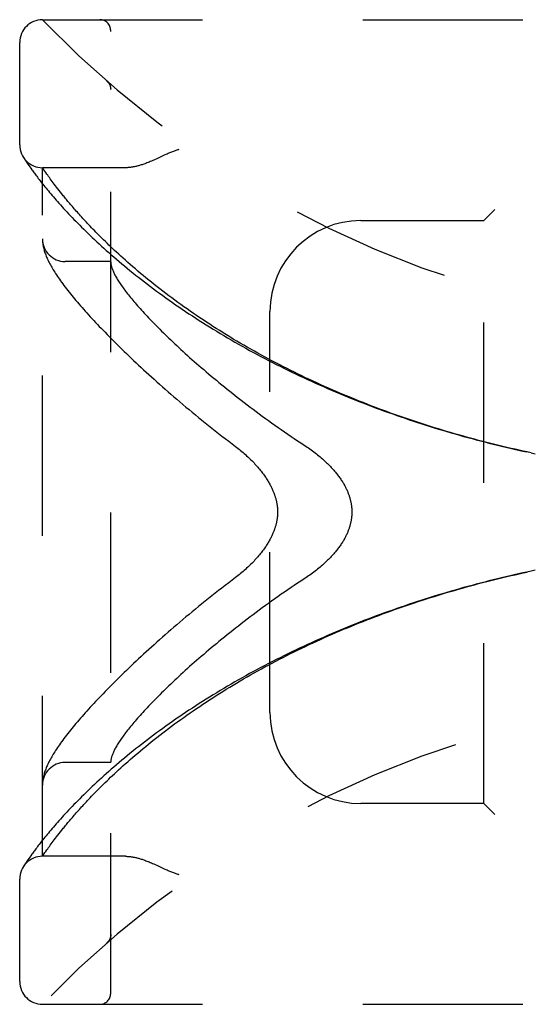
# Model space of a CAD drawing. Header units: inches. Extents: x 0 to 80, y 0 to 51.8.
# Tile 3 of 50: x 7.9 to 9.3, y 18.9 to 21.6. Entities that reach past the tile are written whole.
import ezdxf

# ---------------------------------------------------------------- set-up
doc = ezdxf.new("R2010")
doc.units = ezdxf.units.IN
doc.header["$LTSCALE"] = 4.4
doc.header["$MEASUREMENT"] = 0
doc.linetypes.add('HIDDEN', pattern=[0.2, 0.1, -0.1])
doc.layers.add('DOOR_ASSEMBLY', color=7, linetype='CONTINUOUS')

msp = doc.modelspace()

# ---------------------------------------------------------------- linework, layer by layer
at = {"layer": 'DOOR_ASSEMBLY', "color": 8, "linetype": 'HIDDEN'}
for p, q in [((7.9605, 21.6267), (10.0242, 21.6267)), ((8.148, 18.9542), (8.148, 21.5967)), ((7.898, 21.2829), (7.898, 21.5642)), ((8.1379, 21.4578), (8.1377, 21.458)), ((8.148, 21.4354), (8.148, 21.4399)), ((7.9091, 21.2473), (7.9077, 21.2494)), ((7.9077, 21.2494), (7.908, 21.2489)), ((7.9091, 21.2473), (7.911, 21.2443)), ((7.911, 21.2443), (7.9134, 21.2407)), ((7.9134, 21.2407), (7.9157, 21.2372)), ((7.9157, 21.2372), (7.9185, 21.2332)), ((7.9185, 21.2332), (7.9206, 21.2301)), ((7.9206, 21.2301), (7.923, 21.2267)), ((7.923, 21.2267), (7.9256, 21.223)), ((7.9256, 21.223), (7.9284, 21.219)), ((7.9284, 21.219), (7.9315, 21.2146)), ((8.1885, 21.2204), (7.9605, 21.2204)), ((7.9605, 19.3304), (7.9605, 21.2204)), ((7.9616, 21.2187), (7.9611, 21.2195)), ((7.9645, 21.2145), (7.9616, 21.2187)), ((7.9673, 21.2105), (7.9645, 21.2145)), ((7.9699, 21.2068), (7.9673, 21.2105)), ((7.9728, 21.2027), (7.9699, 21.2068)), ((7.9749, 21.1997), (7.9728, 21.2027)), ((7.9771, 21.1966), (7.9749, 21.1997)), ((7.9795, 21.1934), (7.9771, 21.1966)), ((7.9819, 21.19), (7.9795, 21.1934)), ((7.9845, 21.1865), (7.9819, 21.19)), ((7.9872, 21.1829), (7.9845, 21.1865)), ((7.9901, 21.1791), (7.9872, 21.1829)), ((7.993, 21.1751), (7.9901, 21.1791)), ((7.9962, 21.171), (7.993, 21.1751)), ((7.9994, 21.1668), (7.9962, 21.171)), ((8.0028, 21.1625), (7.9994, 21.1668)), ((8.0063, 21.158), (8.0028, 21.1625)), ((8.0099, 21.1533), (8.0063, 21.158)), ((8.0138, 21.1486), (8.0099, 21.1533)), ((8.0177, 21.1436), (8.0138, 21.1486)), ((9.203, 21.1054), (9.173, 21.0754)), ((8.8355, 21.0754), (9.173, 21.0754)), ((9.173, 19.4754), (9.173, 21.0754)), ((7.9606, 21.0196), (7.9607, 21.0189)), ((7.9607, 21.0189), (7.9608, 21.0182)), ((7.9608, 21.0182), (7.9608, 21.0175)), ((7.9608, 21.0175), (7.9609, 21.0169)), ((7.9609, 21.0169), (7.9609, 21.0162)), ((7.9609, 21.0162), (7.961, 21.0155)), ((7.961, 21.0155), (7.9611, 21.0148)), ((7.9611, 21.0148), (7.9612, 21.0141)), ((7.9612, 21.0141), (7.9613, 21.0134)), ((7.9613, 21.0134), (7.9614, 21.0127)), ((7.9614, 21.0127), (7.9615, 21.012)), ((8.148, 20.9629), (8.023, 20.9629)), ((8.5855, 19.7254), (8.5855, 20.8254)), ((9.3034, 20.4378), (9.2914, 20.4403)), ((9.303, 20.4378), (9.3145, 20.4354)), ((9.3145, 20.1154), (9.303, 20.113)), ((8.148, 19.5879), (8.023, 19.5879)), ((7.9607, 19.5316), (7.9606, 19.5309)), ((7.9608, 19.5329), (7.9607, 19.5323)), ((7.9607, 19.5323), (7.9607, 19.5316)), ((7.9609, 19.5343), (7.9608, 19.5336)), ((7.9608, 19.5336), (7.9608, 19.5329)), ((7.961, 19.535), (7.9609, 19.5343)), ((7.9611, 19.5356), (7.961, 19.535)), ((7.9612, 19.537), (7.9611, 19.5363)), ((7.9611, 19.5363), (7.9611, 19.5356)), ((7.9613, 19.5377), (7.9612, 19.537)), ((7.9615, 19.5388), (7.9613, 19.5377)), ((9.173, 19.4754), (8.8355, 19.4754)), ((9.173, 19.4754), (9.203, 19.4454)), ((7.993, 19.3757), (7.9962, 19.3798)), ((7.9962, 19.3798), (7.9994, 19.384)), ((7.9994, 19.384), (8.0028, 19.3883)), ((8.0028, 19.3883), (8.0063, 19.3928)), ((8.0063, 19.3928), (8.0099, 19.3975)), ((8.0099, 19.3975), (8.0137, 19.4022)), ((7.9728, 19.3481), (7.9749, 19.3511)), ((7.9749, 19.3511), (7.9771, 19.3542)), ((7.9771, 19.3542), (7.9795, 19.3574)), ((7.9795, 19.3574), (7.9819, 19.3608)), ((7.9819, 19.3608), (7.9845, 19.3643)), ((7.9845, 19.3643), (7.9872, 19.368)), ((7.9872, 19.368), (7.9901, 19.3718)), ((7.9901, 19.3718), (7.993, 19.3757)), ((7.923, 19.3241), (7.9206, 19.3207)), ((7.9256, 19.3278), (7.923, 19.3241)), ((7.9284, 19.3318), (7.9256, 19.3278)), ((7.9605, 19.3304), (7.9646, 19.3364)), ((8.1885, 19.3304), (7.9605, 19.3304)), ((7.9646, 19.3364), (7.9673, 19.3404)), ((7.9673, 19.3404), (7.9699, 19.344)), ((7.9699, 19.344), (7.9728, 19.3481)), ((7.9097, 19.3045), (7.908, 19.3019)), ((7.9116, 19.3073), (7.9097, 19.3045)), ((7.9134, 19.3101), (7.9116, 19.3073)), ((7.9157, 19.3136), (7.9134, 19.3101)), ((7.9185, 19.3176), (7.9157, 19.3136)), ((7.9206, 19.3207), (7.9185, 19.3176)), ((8.2824, 19.3023), (8.2953, 19.2963)), ((7.898, 18.9867), (7.898, 19.2679)), ((8.148, 19.1155), (8.148, 19.1109)), ((8.1377, 19.0928), (8.1379, 19.093)), ((7.9605, 18.9242), (10.0242, 18.9242))]:
    msp.add_line(p, q, dxfattribs=at)
for points in [[(8.1418, 21.4536), (8.1416, 21.4538), (8.1414, 21.4541), (8.1412, 21.4543), (8.1411, 21.4545), (8.1409, 21.4548), (8.1407, 21.455), (8.1405, 21.4552), (8.1403, 21.4554), (8.1401, 21.4556), (8.1399, 21.4559), (8.1397, 21.4561), (8.1395, 21.4563), (8.1393, 21.4565), (8.139, 21.4567), (8.1388, 21.4569), (8.1386, 21.4571), (8.1384, 21.4574), (8.1382, 21.4576), (8.1379, 21.4578), (8.1377, 21.458)], [(8.1418, 21.4536), (8.1421, 21.4531), (8.1425, 21.4527), (8.1428, 21.4522), (8.1432, 21.4517), (8.1435, 21.4512), (8.1438, 21.4506), (8.1441, 21.4501), (8.1444, 21.4496), (8.1447, 21.4491), (8.1449, 21.4485), (8.1452, 21.448), (8.1455, 21.4474), (8.1457, 21.4468), (8.1459, 21.4463)], [(8.1459, 21.4463), (8.1461, 21.4457), (8.1464, 21.4451), (8.1465, 21.4445), (8.1467, 21.4439), (8.1469, 21.4433), (8.1471, 21.4428), (8.1472, 21.4422), (8.1473, 21.4415), (8.1475, 21.4409), (8.1476, 21.4403), (8.1477, 21.4397), (8.1478, 21.4391), (8.1478, 21.4385), (8.1479, 21.4379), (8.1479, 21.4372), (8.148, 21.4366), (8.148, 21.436), (8.148, 21.4356)], [(8.3355, 21.2704), (8.3334, 21.2698), (8.3314, 21.2692), (8.3293, 21.2685), (8.3271, 21.2678), (8.3249, 21.267), (8.3227, 21.2662), (8.3203, 21.2653), (8.3178, 21.2644), (8.3152, 21.2633), (8.3124, 21.2621), (8.3094, 21.2609), (8.3062, 21.2595), (8.3028, 21.2579), (8.2992, 21.2563), (8.2953, 21.2545), (8.2824, 21.2485)], [(8.2824, 21.2485), (8.2783, 21.2466), (8.2743, 21.2447), (8.2705, 21.243), (8.2668, 21.2414), (8.2634, 21.2399), (8.26, 21.2384), (8.2568, 21.2371), (8.2536, 21.2358), (8.2506, 21.2346), (8.2477, 21.2335), (8.2448, 21.2324), (8.242, 21.2314), (8.2394, 21.2304), (8.2367, 21.2295), (8.2342, 21.2287), (8.2317, 21.2279), (8.2293, 21.2272), (8.2269, 21.2265), (8.2246, 21.2258), (8.2223, 21.2252), (8.2201, 21.2246), (8.2179, 21.2241), (8.2158, 21.2236), (8.2137, 21.2232), (8.2116, 21.2228), (8.2096, 21.2224), (8.2077, 21.2221), (8.2058, 21.2218), (8.2039, 21.2215), (8.202, 21.2213), (8.2002, 21.2211), (8.1985, 21.2209), (8.1967, 21.2207), (8.195, 21.2206), (8.1933, 21.2205), (8.1917, 21.2205), (8.1901, 21.2204), (8.1885, 21.2204)], [(7.9315, 21.2146), (7.9332, 21.2123), (7.9349, 21.21), (7.9367, 21.2075), (7.9386, 21.205), (7.9406, 21.2023), (7.9426, 21.1996), (7.9447, 21.1968), (7.9469, 21.194), (7.9492, 21.191), (7.9515, 21.1879), (7.954, 21.1848), (7.9565, 21.1816), (7.9591, 21.1783), (7.9618, 21.1748), (7.9646, 21.1714), (7.9675, 21.1678), (7.9705, 21.1641), (7.9736, 21.1603), (7.9768, 21.1565), (7.9801, 21.1526), (7.9835, 21.1486), (7.9869, 21.1445), (7.9905, 21.1403), (7.9942, 21.136), (7.998, 21.1316), (8.0019, 21.1272), (8.0059, 21.1227), (8.0101, 21.1181), (8.0143, 21.1134), (8.0186, 21.1086), (8.0231, 21.1038), (8.0277, 21.0989), (8.0323, 21.0939), (8.0371, 21.0889), (8.042, 21.0837), (8.047, 21.0785), (8.0522, 21.0733), (8.0574, 21.0679), (8.0628, 21.0626), (8.0682, 21.0571), (8.0738, 21.0516), (8.0795, 21.046), (8.0853, 21.0404), (8.0913, 21.0347), (8.0973, 21.029), (8.1035, 21.0232), (8.1097, 21.0173), (8.1161, 21.0115), (8.1226, 21.0055), (8.1292, 20.9996), (8.1359, 20.9936), (8.1427, 20.9876), (8.1496, 20.9815), (8.1566, 20.9754), (8.1638, 20.9693), (8.171, 20.9631), (8.1784, 20.957), (8.1858, 20.9508), (8.1933, 20.9445), (8.201, 20.9383), (8.2087, 20.9321), (8.2165, 20.9258), (8.2245, 20.9196), (8.2325, 20.9133), (8.2406, 20.907), (8.2488, 20.9008), (8.2571, 20.8945), (8.2654, 20.8882), (8.2739, 20.8819), (8.2824, 20.8757), (8.2911, 20.8694), (8.2998, 20.8631), (8.3086, 20.8569), (8.3174, 20.8506), (8.3264, 20.8444), (8.3354, 20.8382), (8.3445, 20.832), (8.3537, 20.8258), (8.363, 20.8197), (8.3723, 20.8135), (8.3817, 20.8074), (8.3911, 20.8013), (8.4006, 20.7953), (8.4102, 20.7892), (8.4198, 20.7832), (8.4296, 20.7772), (8.4393, 20.7713), (8.4491, 20.7653), (8.459, 20.7594), (8.469, 20.7536), (8.479, 20.7477), (8.489, 20.742), (8.4991, 20.7362), (8.5093, 20.7305), (8.5195, 20.7248), (8.5297, 20.7191), (8.54, 20.7135), (8.5504, 20.7079), (8.5607, 20.7024), (8.5712, 20.6969), (8.5816, 20.6914), (8.5922, 20.686), (8.6027, 20.6806), (8.6133, 20.6753), (8.624, 20.67), (8.6346, 20.6648), (8.6454, 20.6596), (8.6561, 20.6544), (8.6669, 20.6493), (8.6777, 20.6442), (8.6886, 20.6392), (8.6994, 20.6342), (8.7103, 20.6293), (8.7213, 20.6244), (8.7323, 20.6195), (8.7433, 20.6147), (8.7543, 20.61), (8.7654, 20.6053), (8.7764, 20.6006), (8.7875, 20.596), (8.7987, 20.5915), (8.8098, 20.5869), (8.821, 20.5825), (8.8322, 20.578), (8.8434, 20.5737), (8.8547, 20.5693), (8.8659, 20.5651), (8.8772, 20.5608), (8.8885, 20.5566), (8.8999, 20.5525), (8.9112, 20.5484), (8.9226, 20.5444), (8.9339, 20.5404), (8.9453, 20.5364), (8.9567, 20.5325), (8.9681, 20.5287), (8.9796, 20.5249), (8.991, 20.5211), (9.0025, 20.5174), (9.0139, 20.5138), (9.0254, 20.5102), (9.0369, 20.5066), (9.0484, 20.5031), (9.0599, 20.4996), (9.0714, 20.4962), (9.083, 20.4928), (9.0945, 20.4895), (9.106, 20.4863), (9.1176, 20.483), (9.1292, 20.4798), (9.1407, 20.4767), (9.1523, 20.4736), (9.1639, 20.4706), (9.1754, 20.4676), (9.187, 20.4647), (9.1986, 20.4618), (9.2102, 20.4589), (9.2218, 20.4561), (9.2334, 20.4534), (9.245, 20.4507), (9.2566, 20.448), (9.2682, 20.4454), (9.2798, 20.4428), (9.2914, 20.4403)], [(7.9611, 21.2195), (7.9605, 21.2204), (7.9605, 21.2204)], [(9.2922, 20.4401), (9.2811, 20.4426), (9.27, 20.445), (9.2588, 20.4475), (9.2477, 20.4501), (9.2366, 20.4527), (9.2255, 20.4553), (9.2143, 20.458), (9.2032, 20.4607), (9.1921, 20.4635), (9.181, 20.4663), (9.1699, 20.4691), (9.1588, 20.472), (9.1477, 20.475), (9.1366, 20.478), (9.1256, 20.481), (9.1145, 20.4841), (9.1034, 20.4872), (9.0924, 20.4903), (9.0813, 20.4936), (9.0703, 20.4968), (9.0593, 20.5001), (9.0482, 20.5034), (9.0372, 20.5068), (9.0262, 20.5103), (9.0153, 20.5138), (9.0043, 20.5173), (8.9933, 20.5208), (8.9824, 20.5245), (8.9714, 20.5281), (8.9605, 20.5318), (8.9496, 20.5356), (8.9387, 20.5394), (8.9278, 20.5432), (8.917, 20.5471), (8.9062, 20.551), (8.8953, 20.555), (8.8845, 20.559), (8.8737, 20.5631), (8.863, 20.5672), (8.8522, 20.5714), (8.8415, 20.5756), (8.8308, 20.5798), (8.8201, 20.5841), (8.8095, 20.5885), (8.7988, 20.5929), (8.7882, 20.5973), (8.7776, 20.6018), (8.7671, 20.6063), (8.7565, 20.6108), (8.746, 20.6155), (8.7355, 20.6201), (8.7251, 20.6248), (8.7147, 20.6296), (8.7043, 20.6343), (8.6939, 20.6392), (8.6836, 20.644), (8.6733, 20.649), (8.663, 20.6539), (8.6528, 20.6589), (8.6426, 20.664), (8.6324, 20.6691), (8.6223, 20.6742), (8.6122, 20.6794), (8.6021, 20.6846), (8.5921, 20.6898), (8.5822, 20.6951), (8.5722, 20.7005), (8.5624, 20.7058), (8.5525, 20.7113), (8.5427, 20.7167), (8.533, 20.7222), (8.5233, 20.7277), (8.5136, 20.7333), (8.504, 20.7389), (8.4944, 20.7445), (8.4849, 20.7502), (8.4755, 20.7559), (8.4661, 20.7616), (8.4567, 20.7674), (8.4474, 20.7732), (8.4382, 20.779), (8.429, 20.7848), (8.4199, 20.7907), (8.4109, 20.7966), (8.4019, 20.8026), (8.393, 20.8085), (8.3841, 20.8145), (8.3753, 20.8205), (8.3666, 20.8265), (8.3579, 20.8326), (8.3493, 20.8386), (8.3408, 20.8447), (8.3324, 20.8508), (8.324, 20.8569), (8.3157, 20.863), (8.3075, 20.8691), (8.2994, 20.8752), (8.2914, 20.8814), (8.2834, 20.8875), (8.2755, 20.8937), (8.2677, 20.8998), (8.26, 20.9059), (8.2524, 20.9121), (8.2449, 20.9182), (8.2374, 20.9243), (8.2301, 20.9304), (8.2228, 20.9365), (8.2157, 20.9426), (8.2087, 20.9486), (8.2018, 20.9545), (8.1951, 20.9604), (8.1886, 20.9662), (8.1822, 20.9719), (8.1761, 20.9774), (8.1701, 20.9829), (8.1644, 20.9882), (8.1588, 20.9933), (8.1534, 20.9984), (8.1482, 21.0033), (8.1431, 21.0082), (8.1381, 21.0129), (8.1334, 21.0176), (8.1287, 21.0221), (8.1241, 21.0266), (8.1197, 21.031), (8.1154, 21.0353), (8.1112, 21.0396), (8.1072, 21.0437), (8.1032, 21.0477), (8.0993, 21.0517), (8.0956, 21.0556), (8.0919, 21.0595), (8.0883, 21.0633), (8.0847, 21.067), (8.0813, 21.0707), (8.0779, 21.0743), (8.0746, 21.0779), (8.0714, 21.0814), (8.0683, 21.0849), (8.0652, 21.0882), (8.0622, 21.0916), (8.0593, 21.0949), (8.0564, 21.0981), (8.0536, 21.1013), (8.0508, 21.1044), (8.0481, 21.1075), (8.0455, 21.1105), (8.0429, 21.1135), (8.0404, 21.1165), (8.0379, 21.1194), (8.0354, 21.1223), (8.0331, 21.1251), (8.0307, 21.1279), (8.0285, 21.1306), (8.0262, 21.1333), (8.024, 21.1359), (8.0219, 21.1385), (8.0198, 21.1411), (8.0177, 21.1436)], [(7.9605, 21.0243), (7.9605, 21.024), (7.9605, 21.0236), (7.9605, 21.0232), (7.9605, 21.0229), (7.9605, 21.0225), (7.9605, 21.0221), (7.9605, 21.0218), (7.9605, 21.0214), (7.9606, 21.021), (7.9606, 21.0207), (7.9606, 21.0203), (7.9606, 21.0196)], [(7.9615, 21.012), (7.9618, 21.0094), (7.9623, 21.0067), (7.9628, 21.0039), (7.9634, 21.0012), (7.9641, 20.9983), (7.9649, 20.9955), (7.9657, 20.9926), (7.9666, 20.9897), (7.9675, 20.9868), (7.9685, 20.9839), (7.9696, 20.981), (7.9708, 20.978), (7.972, 20.9751), (7.9733, 20.9721), (7.9746, 20.9691), (7.976, 20.9661), (7.9775, 20.963), (7.979, 20.96), (7.9807, 20.9568), (7.9823, 20.9537), (7.9841, 20.9505), (7.986, 20.9472), (7.9879, 20.9439), (7.9899, 20.9405), (7.992, 20.937), (7.9943, 20.9334), (7.9966, 20.9298), (7.999, 20.9261), (8.0016, 20.9222), (8.0043, 20.9183), (8.0071, 20.9142), (8.0101, 20.91), (8.0132, 20.9058), (8.0163, 20.9014), (8.0196, 20.897), (8.023, 20.8926), (8.0264, 20.8881), (8.03, 20.8836), (8.0335, 20.8791), (8.0372, 20.8745), (8.0409, 20.8699), (8.0447, 20.8653), (8.0486, 20.8606), (8.0525, 20.8559), (8.0566, 20.8512), (8.0607, 20.8464), (8.0649, 20.8415), (8.0692, 20.8366), (8.0735, 20.8317), (8.078, 20.8267), (8.0825, 20.8217), (8.0871, 20.8166), (8.0918, 20.8115), (8.0966, 20.8063), (8.1014, 20.8011), (8.1064, 20.7958), (8.1114, 20.7904), (8.1165, 20.785), (8.1217, 20.7796), (8.127, 20.7741), (8.1324, 20.7686), (8.1379, 20.7629), (8.1435, 20.7573), (8.1492, 20.7516), (8.1549, 20.7458), (8.1608, 20.74), (8.1667, 20.7341), (8.1727, 20.7282), (8.1789, 20.7222), (8.1851, 20.7161), (8.1914, 20.71), (8.1978, 20.7039), (8.2043, 20.6977), (8.211, 20.6914), (8.2177, 20.6851), (8.2245, 20.6788), (8.2314, 20.6724), (8.2384, 20.6659), (8.2454, 20.6594), (8.2526, 20.6528), (8.2599, 20.6462), (8.2673, 20.6396), (8.2748, 20.6329), (8.2824, 20.6261), (8.29, 20.6193), (8.2978, 20.6125), (8.3057, 20.6056), (8.3136, 20.5987), (8.3217, 20.5917), (8.3298, 20.5847), (8.3381, 20.5777), (8.3464, 20.5706), (8.3548, 20.5635), (8.3633, 20.5564), (8.3719, 20.5492), (8.3806, 20.5421), (8.3894, 20.5349), (8.3983, 20.5276), (8.4072, 20.5204), (8.4163, 20.5131), (8.4254, 20.5059), (8.4346, 20.4986), (8.4439, 20.4913), (8.4532, 20.484), (8.4626, 20.4767), (8.4721, 20.4694), (8.4817, 20.4621), (8.4912, 20.4548)], [(8.148, 20.9619), (8.148, 20.9616), (8.148, 20.9613), (8.148, 20.961), (8.148, 20.9606), (8.1481, 20.9602), (8.1481, 20.9598), (8.1481, 20.9593), (8.1482, 20.9589)], [(8.1482, 20.9589), (8.1484, 20.9571), (8.1487, 20.9553), (8.149, 20.9534), (8.1494, 20.9516), (8.1499, 20.9496), (8.1505, 20.9476), (8.1512, 20.9456), (8.1519, 20.9435), (8.1527, 20.9413), (8.1535, 20.9391), (8.1545, 20.9369), (8.1555, 20.9346), (8.1566, 20.9323), (8.1577, 20.9299), (8.1589, 20.9274), (8.1603, 20.9249), (8.1616, 20.9224), (8.1631, 20.9198), (8.1646, 20.9171), (8.1662, 20.9144), (8.1679, 20.9117), (8.1697, 20.9089), (8.1715, 20.906), (8.1735, 20.9031), (8.1755, 20.9002), (8.1775, 20.8972), (8.1797, 20.8941), (8.1819, 20.891), (8.1843, 20.8878), (8.1866, 20.8846), (8.1891, 20.8813), (8.1917, 20.878), (8.1943, 20.8746), (8.197, 20.8711), (8.1998, 20.8676), (8.2027, 20.8641), (8.2057, 20.8605), (8.2087, 20.8568), (8.2118, 20.8531), (8.2151, 20.8493), (8.2184, 20.8455), (8.2217, 20.8416), (8.2252, 20.8377), (8.2288, 20.8337), (8.2324, 20.8297), (8.2361, 20.8256), (8.2399, 20.8214), (8.2439, 20.8172), (8.2478, 20.8129), (8.2519, 20.8086), (8.2561, 20.8042), (8.2603, 20.7998), (8.2647, 20.7953), (8.2691, 20.7908), (8.2737, 20.7862), (8.2783, 20.7815), (8.283, 20.7768), (8.2878, 20.7721), (8.2927, 20.7673), (8.2977, 20.7624), (8.3027, 20.7575), (8.3079, 20.7525), (8.3132, 20.7475), (8.3185, 20.7424), (8.324, 20.7373), (8.3295, 20.7321), (8.3352, 20.7268), (8.3409, 20.7216), (8.3467, 20.7162), (8.3527, 20.7108), (8.3587, 20.7054), (8.3648, 20.6999), (8.371, 20.6944), (8.3773, 20.6888), (8.3837, 20.6832), (8.3902, 20.6776), (8.3968, 20.6719), (8.4035, 20.6661), (8.4103, 20.6603), (8.4171, 20.6545), (8.4241, 20.6486), (8.4311, 20.6427), (8.4383, 20.6368), (8.4455, 20.6308), (8.4529, 20.6248), (8.4603, 20.6188), (8.4678, 20.6128), (8.4754, 20.6067), (8.4831, 20.6006), (8.4908, 20.5944), (8.4987, 20.5883), (8.5066, 20.5821), (8.5146, 20.5759), (8.5227, 20.5697), (8.5309, 20.5635), (8.5392, 20.5573), (8.5475, 20.5511), (8.5559, 20.5448), (8.5644, 20.5386), (8.5729, 20.5324), (8.5815, 20.5262), (8.5902, 20.5199), (8.5989, 20.5137), (8.6077, 20.5075), (8.6166, 20.5014), (8.6255, 20.4952), (8.6344, 20.4891), (8.6434, 20.483), (8.6524, 20.4769), (8.6615, 20.4708), (8.6706, 20.4648), (8.6798, 20.4589)], [(8.6798, 20.4589), (8.6837, 20.4563), (8.6876, 20.4537), (8.6914, 20.4511), (8.6952, 20.4484), (8.6989, 20.4458), (8.7025, 20.4431), (8.7061, 20.4404), (8.7096, 20.4377), (8.7131, 20.435), (8.7165, 20.4323), (8.7198, 20.4296), (8.7231, 20.4269), (8.7263, 20.4242), (8.7294, 20.4215), (8.7324, 20.4188), (8.7354, 20.4161), (8.7383, 20.4134), (8.7411, 20.4107), (8.7439, 20.4081), (8.7465, 20.4054), (8.7491, 20.4028), (8.7516, 20.4002), (8.7541, 20.3976), (8.7565, 20.395), (8.7588, 20.3924), (8.761, 20.3899), (8.7632, 20.3874), (8.7653, 20.3849), (8.7673, 20.3824), (8.7693, 20.3799), (8.7712, 20.3774), (8.7731, 20.375), (8.7749, 20.3726), (8.7766, 20.3702), (8.7783, 20.3679), (8.7799, 20.3655), (8.7815, 20.3632), (8.783, 20.3609), (8.7844, 20.3586), (8.7858, 20.3563), (8.7872, 20.3541), (8.7885, 20.3519), (8.7897, 20.3497), (8.7909, 20.3475), (8.7921, 20.3453), (8.7932, 20.3432), (8.7943, 20.341), (8.7953, 20.3389), (8.7963, 20.3368), (8.7972, 20.3347), (8.7981, 20.3327), (8.799, 20.3306), (8.7998, 20.3286), (8.8006, 20.3265), (8.8014, 20.3245), (8.8021, 20.3225), (8.8028, 20.3205), (8.8035, 20.3186), (8.8041, 20.3166), (8.8047, 20.3147), (8.8052, 20.3127), (8.8058, 20.3108), (8.8062, 20.3089), (8.8067, 20.307), (8.8072, 20.3051), (8.8076, 20.3032), (8.8079, 20.3013), (8.8083, 20.2994), (8.8086, 20.2975), (8.8089, 20.2957), (8.8092, 20.2938), (8.8094, 20.2919), (8.8096, 20.2901), (8.8098, 20.2882), (8.81, 20.2864), (8.8101, 20.2846), (8.8103, 20.2827), (8.8103, 20.2809), (8.8104, 20.2791), (8.8104, 20.2772), (8.8105, 20.2754), (8.8104, 20.2736), (8.8104, 20.2717), (8.8103, 20.2699), (8.8103, 20.2681), (8.8101, 20.2662), (8.81, 20.2644), (8.8098, 20.2626), (8.8096, 20.2607), (8.8094, 20.2589), (8.8092, 20.257), (8.8089, 20.2552), (8.8086, 20.2533), (8.8083, 20.2514), (8.8079, 20.2495), (8.8076, 20.2476), (8.8072, 20.2458), (8.8067, 20.2439), (8.8062, 20.2419), (8.8058, 20.24), (8.8052, 20.2381), (8.8047, 20.2362), (8.8041, 20.2342), (8.8035, 20.2322), (8.8028, 20.2303), (8.8021, 20.2283), (8.8014, 20.2263), (8.8006, 20.2243), (8.7998, 20.2222), (8.799, 20.2202), (8.7981, 20.2182), (8.7972, 20.2161), (8.7963, 20.214), (8.7953, 20.2119), (8.7943, 20.2098), (8.7932, 20.2077), (8.7921, 20.2055), (8.7909, 20.2033), (8.7897, 20.2012), (8.7885, 20.1989), (8.7872, 20.1967), (8.7858, 20.1945), (8.7844, 20.1922), (8.783, 20.1899), (8.7815, 20.1876), (8.7799, 20.1853), (8.7783, 20.183), (8.7766, 20.1806), (8.7749, 20.1782), (8.7731, 20.1758), (8.7712, 20.1734), (8.7693, 20.1709), (8.7673, 20.1684), (8.7653, 20.166), (8.7632, 20.1634), (8.761, 20.1609), (8.7588, 20.1584), (8.7565, 20.1558), (8.7541, 20.1532), (8.7516, 20.1506), (8.7491, 20.148), (8.7465, 20.1454), (8.7439, 20.1428), (8.7411, 20.1401), (8.7383, 20.1374), (8.7354, 20.1347), (8.7324, 20.132), (8.7294, 20.1293), (8.7263, 20.1266), (8.7231, 20.1239), (8.7198, 20.1212), (8.7165, 20.1185), (8.7131, 20.1158), (8.7096, 20.1131), (8.7061, 20.1104), (8.7025, 20.1077), (8.6989, 20.105), (8.6952, 20.1024), (8.6914, 20.0998), (8.6876, 20.0971), (8.6837, 20.0945), (8.6798, 20.092)], [(8.4912, 20.4548), (8.4947, 20.4522), (8.4981, 20.4495), (8.5016, 20.4468), (8.505, 20.444), (8.5083, 20.4412), (8.5116, 20.4384), (8.5149, 20.4356), (8.5181, 20.4328), (8.5213, 20.4299), (8.5244, 20.4271), (8.5274, 20.4242), (8.5304, 20.4213), (8.5334, 20.4185), (8.5362, 20.4156), (8.539, 20.4127), (8.5418, 20.4099), (8.5444, 20.407), (8.547, 20.4042), (8.5496, 20.4013), (8.552, 20.3985), (8.5544, 20.3957), (8.5567, 20.3929), (8.559, 20.3901), (8.5612, 20.3874), (8.5633, 20.3847), (8.5654, 20.382), (8.5674, 20.3793), (8.5693, 20.3766), (8.5712, 20.374), (8.573, 20.3714), (8.5747, 20.3688), (8.5763, 20.3663), (8.5779, 20.3638), (8.5795, 20.3613), (8.5809, 20.3589), (8.5824, 20.3564), (8.5837, 20.3541), (8.585, 20.3517), (8.5863, 20.3494), (8.5875, 20.3471), (8.5886, 20.3448), (8.5898, 20.3426), (8.5908, 20.3404), (8.5918, 20.3382), (8.5928, 20.336), (8.5937, 20.3339), (8.5946, 20.3318), (8.5954, 20.3297), (8.5962, 20.3277), (8.597, 20.3257), (8.5977, 20.3237), (8.5984, 20.3217), (8.599, 20.3198), (8.5996, 20.3179), (8.6002, 20.316), (8.6008, 20.3141), (8.6013, 20.3123), (8.6018, 20.3105), (8.6022, 20.3087), (8.6027, 20.3069), (8.6031, 20.3051), (8.6034, 20.3034), (8.6038, 20.3016), (8.6041, 20.2999), (8.6044, 20.2982), (8.6047, 20.2965), (8.605, 20.2948), (8.6052, 20.2932), (8.6054, 20.2915), (8.6056, 20.2899), (8.6058, 20.2883), (8.6059, 20.2866), (8.606, 20.285), (8.6061, 20.2834), (8.6062, 20.2818), (8.6063, 20.2802), (8.6063, 20.2786), (8.6064, 20.277), (8.6064, 20.2754), (8.6064, 20.2738), (8.6063, 20.2722), (8.6063, 20.2706), (8.6062, 20.269), (8.6061, 20.2674), (8.606, 20.2658), (8.6059, 20.2642), (8.6058, 20.2625), (8.6056, 20.2609), (8.6054, 20.2593), (8.6052, 20.2576), (8.605, 20.256), (8.6047, 20.2543), (8.6044, 20.2526), (8.6041, 20.2509), (8.6038, 20.2492), (8.6034, 20.2474), (8.6031, 20.2457), (8.6027, 20.2439), (8.6022, 20.2421), (8.6018, 20.2403), (8.6013, 20.2385), (8.6008, 20.2367), (8.6002, 20.2348), (8.5996, 20.2329), (8.599, 20.231), (8.5984, 20.2291), (8.5977, 20.2271), (8.597, 20.2251), (8.5962, 20.2231), (8.5954, 20.2211), (8.5946, 20.219), (8.5937, 20.2169), (8.5928, 20.2148), (8.5918, 20.2126), (8.5908, 20.2104), (8.5898, 20.2082), (8.5886, 20.206), (8.5875, 20.2037), (8.5863, 20.2014), (8.585, 20.1991), (8.5837, 20.1967), (8.5824, 20.1944), (8.5809, 20.1919), (8.5795, 20.1895), (8.5779, 20.187), (8.5763, 20.1845), (8.5747, 20.182), (8.5729, 20.1794), (8.5712, 20.1768), (8.5693, 20.1742), (8.5674, 20.1715), (8.5654, 20.1688), (8.5633, 20.1661), (8.5612, 20.1634), (8.559, 20.1607), (8.5567, 20.1579), (8.5544, 20.1551), (8.552, 20.1523), (8.5495, 20.1495), (8.547, 20.1466), (8.5444, 20.1438), (8.5417, 20.1409), (8.539, 20.1381), (8.5362, 20.1352), (8.5333, 20.1323), (8.5304, 20.1295), (8.5274, 20.1266), (8.5244, 20.1237), (8.5213, 20.1209), (8.5181, 20.118), (8.5149, 20.1152), (8.5116, 20.1124), (8.5083, 20.1096), (8.505, 20.1068), (8.5016, 20.104), (8.4981, 20.1013), (8.4946, 20.0986), (8.4912, 20.096)], [(9.3033, 20.113), (9.2914, 20.1105), (9.2798, 20.108), (9.2682, 20.1054), (9.2566, 20.1028), (9.245, 20.1001), (9.2334, 20.0974), (9.2218, 20.0947), (9.2102, 20.0919), (9.1986, 20.089), (9.187, 20.0861), (9.1754, 20.0832), (9.1639, 20.0802), (9.1523, 20.0772), (9.1407, 20.0741), (9.1292, 20.071), (9.1176, 20.0678), (9.106, 20.0646), (9.0945, 20.0613), (9.083, 20.058), (9.0714, 20.0546), (9.0599, 20.0512), (9.0484, 20.0477), (9.0369, 20.0442), (9.0254, 20.0406), (9.0139, 20.037), (9.0025, 20.0334), (8.991, 20.0297), (8.9796, 20.0259), (8.9681, 20.0221), (8.9567, 20.0183), (8.9453, 20.0144), (8.9339, 20.0104), (8.9226, 20.0064), (8.9112, 20.0024), (8.8999, 19.9983), (8.8885, 19.9942), (8.8772, 19.99), (8.866, 19.9858), (8.8547, 19.9815), (8.8434, 19.9772), (8.8322, 19.9728), (8.821, 19.9684), (8.8098, 19.9639), (8.7987, 19.9594), (8.7876, 19.9548), (8.7764, 19.9502), (8.7654, 19.9455), (8.7543, 19.9408), (8.7433, 19.9361), (8.7323, 19.9313), (8.7213, 19.9264), (8.7104, 19.9215), (8.6994, 19.9166), (8.6886, 19.9116), (8.6777, 19.9066), (8.6669, 19.9015), (8.6561, 19.8964), (8.6454, 19.8912), (8.6346, 19.886), (8.624, 19.8808), (8.6133, 19.8755), (8.6027, 19.8702), (8.5922, 19.8648), (8.5817, 19.8594), (8.5712, 19.8539), (8.5607, 19.8484), (8.5504, 19.8429), (8.54, 19.8373), (8.5297, 19.8317), (8.5195, 19.826), (8.5093, 19.8204), (8.4991, 19.8146), (8.489, 19.8089), (8.479, 19.8031), (8.469, 19.7972), (8.459, 19.7914), (8.4491, 19.7855), (8.4393, 19.7795), (8.4296, 19.7736), (8.4198, 19.7676), (8.4102, 19.7616), (8.4006, 19.7555), (8.3911, 19.7495), (8.3817, 19.7434), (8.3723, 19.7373), (8.363, 19.7311), (8.3537, 19.725), (8.3445, 19.7188), (8.3354, 19.7126), (8.3264, 19.7064), (8.3175, 19.7002), (8.3086, 19.6939), (8.2998, 19.6877), (8.2911, 19.6814), (8.2824, 19.6752), (8.2739, 19.6689), (8.2654, 19.6626), (8.2571, 19.6563), (8.2488, 19.6501), (8.2406, 19.6438), (8.2325, 19.6375), (8.2245, 19.6312), (8.2165, 19.625), (8.2087, 19.6187), (8.201, 19.6125), (8.1933, 19.6063), (8.1858, 19.6001), (8.1784, 19.5939), (8.171, 19.5877), (8.1638, 19.5815), (8.1566, 19.5754), (8.1496, 19.5693), (8.1427, 19.5633), (8.1359, 19.5572), (8.1292, 19.5512), (8.1226, 19.5453), (8.1161, 19.5393), (8.1097, 19.5335), (8.1035, 19.5276), (8.0973, 19.5219), (8.0913, 19.5161), (8.0853, 19.5104), (8.0795, 19.5048), (8.0738, 19.4992), (8.0682, 19.4937), (8.0628, 19.4883), (8.0574, 19.4829), (8.0522, 19.4775), (8.047, 19.4723), (8.042, 19.4671), (8.0371, 19.4619), (8.0323, 19.4569), (8.0277, 19.4519), (8.0231, 19.447), (8.0186, 19.4422), (8.0143, 19.4374), (8.0101, 19.4327), (8.0059, 19.4281), (8.0019, 19.4236), (7.998, 19.4192), (7.9942, 19.4148), (7.9905, 19.4105), (7.9869, 19.4064), (7.9835, 19.4023), (7.9801, 19.3982), (7.9768, 19.3943), (7.9736, 19.3905), (7.9705, 19.3867), (7.9675, 19.383), (7.9646, 19.3795), (7.9618, 19.376), (7.9591, 19.3726), (7.9565, 19.3692), (7.954, 19.366), (7.9515, 19.3629), (7.9492, 19.3598), (7.9469, 19.3569), (7.9447, 19.354), (7.9426, 19.3512), (7.9406, 19.3485), (7.9386, 19.3458), (7.9367, 19.3433), (7.9349, 19.3408), (7.9332, 19.3385), (7.9315, 19.3362), (7.9284, 19.3318)], [(8.0137, 19.4022), (8.0177, 19.4072), (8.0198, 19.4097), (8.0219, 19.4122), (8.024, 19.4149), (8.0262, 19.4175), (8.0284, 19.4202), (8.0307, 19.4229), (8.033, 19.4257), (8.0354, 19.4285), (8.0378, 19.4313), (8.0403, 19.4342), (8.0428, 19.4372), (8.0454, 19.4402), (8.048, 19.4432), (8.0507, 19.4463), (8.0535, 19.4495), (8.0563, 19.4526), (8.0592, 19.4559), (8.0621, 19.4591), (8.0651, 19.4625), (8.0682, 19.4658), (8.0713, 19.4693), (8.0745, 19.4728), (8.0778, 19.4763), (8.0812, 19.4799), (8.0846, 19.4836), (8.0881, 19.4873), (8.0917, 19.4911), (8.0954, 19.495), (8.0992, 19.4989), (8.103, 19.5029), (8.107, 19.5069), (8.111, 19.511), (8.1152, 19.5153), (8.1195, 19.5196), (8.1239, 19.524), (8.1284, 19.5284), (8.1331, 19.533), (8.1379, 19.5376), (8.1428, 19.5423), (8.1479, 19.5472), (8.1531, 19.5521), (8.1585, 19.5572), (8.164, 19.5623), (8.1698, 19.5676), (8.1757, 19.573), (8.1818, 19.5786), (8.1882, 19.5842), (8.1947, 19.59), (8.2014, 19.5959), (8.2082, 19.6018), (8.2152, 19.6078), (8.2223, 19.6139), (8.2296, 19.62), (8.2369, 19.6261), (8.2444, 19.6322), (8.2519, 19.6383), (8.2595, 19.6445), (8.2672, 19.6506), (8.275, 19.6567), (8.2829, 19.6629), (8.2908, 19.669), (8.2989, 19.6752), (8.307, 19.6813), (8.3152, 19.6874), (8.3235, 19.6936), (8.3319, 19.6997), (8.3403, 19.7058), (8.3488, 19.7118), (8.3574, 19.7179), (8.3661, 19.7239), (8.3748, 19.73), (8.3836, 19.736), (8.3925, 19.742), (8.4014, 19.7479), (8.4104, 19.7539), (8.4194, 19.7598), (8.4286, 19.7657), (8.4377, 19.7715), (8.447, 19.7773), (8.4563, 19.7831), (8.4656, 19.7889), (8.475, 19.7946), (8.4845, 19.8004), (8.494, 19.806), (8.5035, 19.8117), (8.5131, 19.8173), (8.5228, 19.8228), (8.5325, 19.8284), (8.5423, 19.8339), (8.5521, 19.8393), (8.5619, 19.8447), (8.5718, 19.8501), (8.5817, 19.8554), (8.5917, 19.8607), (8.6017, 19.866), (8.6118, 19.8712), (8.6219, 19.8764), (8.632, 19.8815), (8.6422, 19.8866), (8.6524, 19.8917), (8.6626, 19.8967), (8.6729, 19.9017), (8.6832, 19.9066), (8.6935, 19.9115), (8.7039, 19.9163), (8.7143, 19.9211), (8.7247, 19.9258), (8.7352, 19.9305), (8.7457, 19.9352), (8.7562, 19.9398), (8.7667, 19.9444), (8.7773, 19.9489), (8.7879, 19.9534), (8.7985, 19.9578), (8.8091, 19.9622), (8.8198, 19.9666), (8.8305, 19.9709), (8.8412, 19.9751), (8.8519, 19.9793), (8.8627, 19.9835), (8.8735, 19.9876), (8.8843, 19.9917), (8.8951, 19.9957), (8.9059, 19.9997), (8.9167, 20.0036), (8.9276, 20.0075), (8.9385, 20.0114), (8.9494, 20.0152), (8.9603, 20.0189), (8.9712, 20.0226), (8.9822, 20.0263), (8.9931, 20.0299), (9.0041, 20.0335), (9.0151, 20.037), (9.0261, 20.0405), (9.0371, 20.0439), (9.0481, 20.0473), (9.0591, 20.0507), (9.0701, 20.054), (9.0812, 20.0572), (9.0922, 20.0604), (9.1033, 20.0636), (9.1144, 20.0667), (9.1254, 20.0698), (9.1365, 20.0728), (9.1476, 20.0758), (9.1587, 20.0788), (9.1698, 20.0817), (9.1809, 20.0845), (9.192, 20.0873), (9.2032, 20.0901), (9.2143, 20.0928), (9.2254, 20.0955), (9.2365, 20.0981), (9.2477, 20.1007), (9.2588, 20.1033), (9.2699, 20.1058), (9.2811, 20.1082), (9.2922, 20.1107)], [(8.4912, 20.096), (8.4817, 20.0887), (8.4721, 20.0814), (8.4626, 20.0741), (8.4532, 20.0668), (8.4439, 20.0595), (8.4346, 20.0522), (8.4254, 20.045), (8.4163, 20.0377), (8.4072, 20.0304), (8.3983, 20.0232), (8.3894, 20.0159), (8.3806, 20.0087), (8.3719, 20.0016), (8.3633, 19.9944), (8.3548, 19.9873), (8.3464, 19.9802), (8.3381, 19.9731), (8.3298, 19.9661), (8.3217, 19.9591), (8.3136, 19.9521), (8.3057, 19.9452), (8.2978, 19.9383), (8.29, 19.9315), (8.2824, 19.9247), (8.2748, 19.918), (8.2673, 19.9112), (8.2599, 19.9046), (8.2526, 19.898), (8.2454, 19.8914), (8.2383, 19.8849), (8.2313, 19.8784), (8.2244, 19.872), (8.2176, 19.8657), (8.2109, 19.8594), (8.2043, 19.8531), (8.1978, 19.8469), (8.1914, 19.8408), (8.1851, 19.8347), (8.1789, 19.8286), (8.1727, 19.8226), (8.1667, 19.8167), (8.1608, 19.8108), (8.1549, 19.805), (8.1491, 19.7992), (8.1435, 19.7935), (8.1379, 19.7879), (8.1324, 19.7823), (8.127, 19.7767), (8.1217, 19.7712), (8.1165, 19.7658), (8.1114, 19.7604), (8.1064, 19.755), (8.1014, 19.7497), (8.0965, 19.7445), (8.0918, 19.7393), (8.0871, 19.7342), (8.0825, 19.7291), (8.078, 19.7241), (8.0735, 19.7191), (8.0692, 19.7142), (8.0649, 19.7093), (8.0607, 19.7044), (8.0566, 19.6996), (8.0525, 19.6949), (8.0486, 19.6902), (8.0447, 19.6855), (8.0409, 19.6809), (8.0372, 19.6763), (8.0335, 19.6718), (8.03, 19.6672), (8.0264, 19.6627), (8.023, 19.6582), (8.0196, 19.6538), (8.0163, 19.6494), (8.0132, 19.645), (8.0101, 19.6408), (8.0071, 19.6366), (8.0043, 19.6325), (8.0016, 19.6286), (7.999, 19.6247), (7.9966, 19.621), (7.9943, 19.6174), (7.992, 19.6138), (7.9899, 19.6103), (7.9879, 19.6069), (7.986, 19.6036), (7.9841, 19.6004), (7.9823, 19.5971), (7.9807, 19.594), (7.979, 19.5908), (7.9775, 19.5878), (7.976, 19.5847), (7.9746, 19.5817), (7.9733, 19.5787), (7.972, 19.5757), (7.9708, 19.5728), (7.9696, 19.5698), (7.9685, 19.5669), (7.9675, 19.564), (7.9666, 19.5611), (7.9657, 19.5582), (7.9649, 19.5553), (7.9641, 19.5525), (7.9634, 19.5497), (7.9628, 19.5469), (7.9623, 19.5441), (7.9618, 19.5414), (7.9615, 19.5388)], [(8.6798, 20.092), (8.6706, 20.086), (8.6615, 20.08), (8.6524, 20.0739), (8.6434, 20.0678), (8.6344, 20.0617), (8.6255, 20.0556), (8.6166, 20.0495), (8.6077, 20.0433), (8.5989, 20.0371), (8.5902, 20.0309), (8.5815, 20.0247), (8.5729, 20.0184), (8.5644, 20.0122), (8.5559, 20.006), (8.5475, 19.9997), (8.5392, 19.9935), (8.5309, 19.9873), (8.5227, 19.9811), (8.5146, 19.9749), (8.5066, 19.9687), (8.4987, 19.9625), (8.4908, 19.9564), (8.4831, 19.9503), (8.4754, 19.9441), (8.4678, 19.9381), (8.4603, 19.932), (8.4529, 19.926), (8.4455, 19.92), (8.4383, 19.914), (8.4311, 19.9081), (8.4241, 19.9022), (8.4171, 19.8963), (8.4103, 19.8905), (8.4035, 19.8847), (8.3968, 19.879), (8.3902, 19.8732), (8.3837, 19.8676), (8.3773, 19.862), (8.371, 19.8564), (8.3648, 19.8509), (8.3587, 19.8454), (8.3527, 19.84), (8.3467, 19.8346), (8.3409, 19.8293), (8.3352, 19.824), (8.3295, 19.8187), (8.324, 19.8136), (8.3185, 19.8084), (8.3132, 19.8033), (8.3079, 19.7983), (8.3027, 19.7933), (8.2977, 19.7884), (8.2927, 19.7836), (8.2878, 19.7787), (8.283, 19.774), (8.2783, 19.7693), (8.2737, 19.7646), (8.2691, 19.76), (8.2647, 19.7555), (8.2603, 19.751), (8.2561, 19.7466), (8.2519, 19.7422), (8.2478, 19.7379), (8.2439, 19.7336), (8.2399, 19.7294), (8.2361, 19.7252), (8.2324, 19.7211), (8.2288, 19.7171), (8.2252, 19.7131), (8.2217, 19.7092), (8.2184, 19.7053), (8.2151, 19.7015), (8.2118, 19.6977), (8.2087, 19.694), (8.2057, 19.6903), (8.2027, 19.6867), (8.1998, 19.6832), (8.197, 19.6797), (8.1943, 19.6762), (8.1917, 19.6729), (8.1891, 19.6695), (8.1866, 19.6662), (8.1843, 19.663), (8.1819, 19.6598), (8.1797, 19.6567), (8.1775, 19.6537), (8.1755, 19.6506), (8.1735, 19.6477), (8.1715, 19.6448), (8.1697, 19.6419), (8.1679, 19.6391), (8.1662, 19.6364), (8.1646, 19.6337), (8.1631, 19.631), (8.1616, 19.6284), (8.1603, 19.6259), (8.1589, 19.6234), (8.1577, 19.6209), (8.1566, 19.6186), (8.1555, 19.6162), (8.1545, 19.6139), (8.1535, 19.6117), (8.1527, 19.6095), (8.1519, 19.6073), (8.1512, 19.6052), (8.1505, 19.6032), (8.1499, 19.6012), (8.1494, 19.5993), (8.149, 19.5974), (8.1487, 19.5955), (8.1484, 19.5937), (8.1482, 19.592)], [(8.1482, 19.592), (8.1481, 19.5915), (8.1481, 19.591), (8.1481, 19.5906), (8.148, 19.5902), (8.148, 19.5898), (8.148, 19.5895), (8.148, 19.5892), (8.148, 19.5889)], [(7.9606, 19.5309), (7.9606, 19.5305), (7.9606, 19.5302), (7.9606, 19.5298), (7.9605, 19.5294), (7.9605, 19.5291), (7.9605, 19.5287), (7.9605, 19.5283), (7.9605, 19.5279), (7.9605, 19.5276), (7.9605, 19.5272), (7.9605, 19.5268), (7.9605, 19.5265)], [(8.1885, 19.3304), (8.1901, 19.3304), (8.1917, 19.3304), (8.1933, 19.3303), (8.195, 19.3302), (8.1967, 19.3301), (8.1985, 19.3299), (8.2002, 19.3298), (8.202, 19.3295), (8.2039, 19.3293), (8.2058, 19.329), (8.2077, 19.3287), (8.2096, 19.3284), (8.2116, 19.328), (8.2137, 19.3276), (8.2158, 19.3272), (8.2179, 19.3267), (8.2201, 19.3262), (8.2223, 19.3256), (8.2245, 19.325), (8.2269, 19.3244), (8.2292, 19.3237), (8.2317, 19.3229), (8.2342, 19.3221), (8.2367, 19.3213), (8.2394, 19.3204), (8.242, 19.3194), (8.2448, 19.3184), (8.2477, 19.3174), (8.2506, 19.3162), (8.2536, 19.315), (8.2567, 19.3137), (8.26, 19.3124), (8.2633, 19.3109), (8.2668, 19.3094), (8.2705, 19.3078), (8.2743, 19.3061), (8.2783, 19.3042), (8.2824, 19.3023)], [(8.2953, 19.2963), (8.2992, 19.2945), (8.3028, 19.2929), (8.3062, 19.2913), (8.3094, 19.2899), (8.3124, 19.2887), (8.3152, 19.2875), (8.3178, 19.2864), (8.3203, 19.2855), (8.3227, 19.2846), (8.3249, 19.2838), (8.3271, 19.283), (8.3293, 19.2823), (8.3314, 19.2816), (8.3334, 19.281), (8.3355, 19.2804)], [(8.148, 19.1153), (8.148, 19.1148), (8.148, 19.1142), (8.1479, 19.1136), (8.1479, 19.113), (8.1478, 19.1124), (8.1478, 19.1118), (8.1477, 19.1112), (8.1476, 19.1105), (8.1475, 19.1099), (8.1474, 19.1093), (8.1472, 19.1087), (8.1471, 19.1081), (8.1469, 19.1076), (8.1468, 19.107), (8.1466, 19.1064), (8.1464, 19.1058), (8.1462, 19.1052), (8.146, 19.1047)], [(8.1377, 19.0928), (8.1379, 19.093), (8.1381, 19.0932), (8.1384, 19.0934), (8.1386, 19.0937), (8.1388, 19.0939), (8.139, 19.0941), (8.1393, 19.0943), (8.1395, 19.0945), (8.1397, 19.0947), (8.1399, 19.0949), (8.1401, 19.0952), (8.1403, 19.0954), (8.1405, 19.0956), (8.1407, 19.0958), (8.1409, 19.096), (8.141, 19.0963), (8.1412, 19.0965), (8.1414, 19.0967), (8.1416, 19.0969), (8.1418, 19.0972)], [(8.146, 19.1047), (8.1457, 19.1041), (8.1455, 19.1035), (8.1453, 19.1029), (8.145, 19.1024), (8.1447, 19.1018), (8.1444, 19.1013), (8.1441, 19.1007), (8.1438, 19.1002), (8.1435, 19.0997), (8.1432, 19.0992), (8.1428, 19.0987), (8.1425, 19.0982), (8.1421, 19.0977), (8.1418, 19.0972)]]:
    msp.add_lwpolyline(points, dxfattribs=at)
for centre, radius, start, end in [((7.9605, 21.5642), 0.0625, 90, 180), ((9.9605, 23.5505), 2.7751, 223.8884, 270), ((8.118, 21.5967), 0.03, 0, 90), ((7.9605, 21.2829), 0.0625, 180, 270), ((8.8355, 20.8254), 0.25, 90, 180), ((8.023, 21.0254), 0.0625, 180, 270), ((9.9605, 17.0003), 2.7751, 90, 136.1116), ((8.8355, 19.7254), 0.25, 180, 270), ((8.023, 19.5254), 0.0625, 90, 180), ((7.9605, 19.2679), 0.0625, 90, 180), ((7.9605, 18.9867), 0.0625, 180, 270), ((8.118, 18.9542), 0.03, 270, 360)]:
    msp.add_arc(centre, radius, start, end, dxfattribs=at)

doc.saveas('drawing.dxf')
